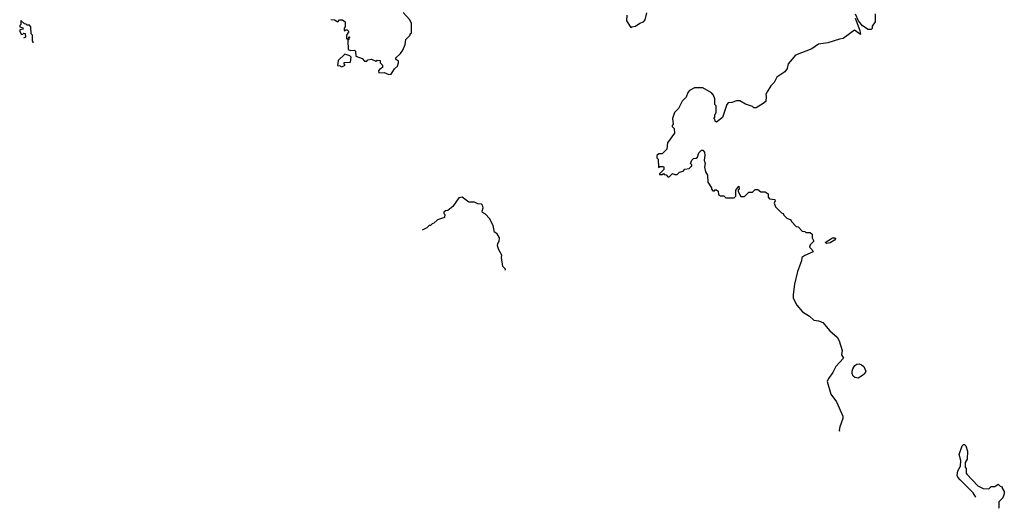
# Model space of a CAD drawing. Extents: x 2029662 to 2246637, y 225654 to 401419.
# Tile 37 of 256: x 2154650 to 2163148, y 230871 to 235087. Entities that reach past the tile are written whole.
import ezdxf

# ---------------------------------------------------------------- set-up
doc = ezdxf.new("R2010")
doc.units = 0

msp = doc.modelspace()

# ---------------------------------------------------------------- linework, layer by layer
at = {"layer": '0CON20XD'}
for points in [[(2157335, 235090), (2157367, 235087), (2157395, 235070), (2157410, 235085), (2157435, 235086.7), (2157458.3, 235068.3), (2157460, 235025), (2157450, 235015), (2157450, 234995), (2157455, 234990), (2157461.7, 234998.3), (2157475, 235000), (2157490, 234985), (2157470, 234955), (2157470, 234925), (2157475, 234920), (2157490, 234930), (2157491.7, 234938.3), (2157500, 234935), (2157490, 234930), (2157490, 234915), (2157482.5, 234907.5), (2157485, 234830), (2157505, 234820), (2157540, 234825), (2157547.5, 234815), (2157551.7, 234771.7), (2157605, 234752.5), (2157625, 234730), (2157645, 234730), (2157655, 234740), (2157685, 234747.5), (2157725, 234730), (2157735, 234737.5), (2157760, 234735), (2157760, 234715), (2157780, 234695), (2157782.5, 234675), (2157753.9, 234656.1), (2157747.5, 234645), (2157750, 234630), (2157795, 234632.5), (2157835, 234613.3), (2157855, 234616.7), (2157885, 234662.5), (2157910, 234685), (2157920, 234715), (2157918.8, 234728.8), (2157900.7, 234740.7), (2157893.3, 234755), (2157935.9, 234794.1), (2157957.5, 234825), (2157977, 234873), (2157983, 234917), (2158020, 234955), (2158020, 234965), (2158030, 234975), (2158030, 235055), (2158017.5, 235085), (2157960.7, 235150.7)], [(2159890, 235125), (2159888.3, 235078.3), (2159925, 235020), (2159933, 235027), (2159965, 235032.5), (2160001.7, 235058.3), (2160035, 235070), (2160047.5, 235085), (2160062.5, 235145)], [(2162033.6, 235136.4), (2162031.7, 235068.3), (2162008.3, 235031.7), (2162007.5, 235012.5), (2161997.5, 235002.5), (2161973.5, 235003.5), (2161924.3, 235034.3), (2161888, 235078), (2161863.3, 235135)], [(2154766.3, 234888.8), (2154767.5, 234895), (2154760, 234905), (2154760, 234955), (2154750, 234965), (2154747, 235027), (2154735, 235040), (2154715, 235040), (2154705, 235050), (2154691.7, 235051.7), (2154660, 235080), (2154660, 235045), (2154651.7, 235038.3), (2154650, 235025), (2154678.3, 235018.3), (2154680, 235005), (2154651.7, 234998.3), (2154650, 234985), (2154665, 234960), (2154678.3, 234961.7), (2154685, 234970), (2154698.3, 234968.3), (2154700, 234935), (2154683.2, 234928.9)], [(2161861.2, 235101.2), (2161901.2, 234995), (2161905, 234960), (2161853.6, 234996.4), (2161755.9, 234924.1), (2161725, 234920), (2161625, 234886.7), (2161543.6, 234876.4), (2161485, 234836.7), (2161345, 234782.5), (2161282.5, 234705), (2161273.6, 234666.4), (2161253, 234637), (2161185, 234590), (2161162.5, 234545), (2161133.6, 234516.4), (2161100, 234465), (2161090, 234445), (2161092.5, 234425), (2161088.3, 234381.7), (2161067, 234363), (2161005, 234327.5), (2160985, 234327.5), (2160975, 234337.5), (2160915, 234357.5), (2160865, 234387.5), (2160835, 234387.5), (2160795, 234372.5), (2160765, 234370), (2160752.5, 234355), (2160716.1, 234243.9), (2160665, 234202.5), (2160651.7, 234211.7), (2160650, 234225), (2160640, 234235), (2160650, 234245), (2160650, 234265), (2160660, 234285), (2160660, 234345), (2160650, 234355), (2160650, 234405), (2160637, 234437), (2160620, 234455), (2160545, 234500), (2160475, 234500), (2160430, 234475), (2160415, 234460), (2160400.7, 234419.3), (2160367.5, 234385), (2160335, 234320), (2160300, 234285), (2160282.5, 234235), (2160290, 234185), (2160280, 234175), (2160280, 234165), (2160297, 234147), (2160301.7, 234108.3), (2160240, 234025), (2160235, 233970), (2160195, 233930), (2160165, 233930), (2160150, 233915), (2160150, 233895), (2160160, 233885), (2160161.7, 233811.7), (2160175, 233820), (2160205, 233820), (2160210, 233815), (2160210, 233795), (2160171.7, 233758.3), (2160171.7, 233751.7), (2160195, 233750), (2160205, 233760), (2160211.7, 233751.7), (2160228.3, 233748.3), (2160245, 233730), (2160255, 233730), (2160285, 233760), (2160305, 233750), (2160325, 233750), (2160345, 233770), (2160375, 233780), (2160391.7, 233798.3), (2160428.3, 233801.7), (2160450, 233825), (2160450, 233835), (2160440, 233845), (2160450, 233875), (2160465, 233890), (2160488.3, 233891.7), (2160498.3, 233901.7), (2160511.7, 233938.3), (2160535, 233960), (2160545, 233960), (2160560, 233945), (2160563.3, 233915), (2160557.5, 233875), (2160566.7, 233845), (2160560, 233815), (2160570, 233775), (2160586.4, 233746.4), (2160587.5, 233685), (2160620, 233635), (2160620, 233625), (2160631.7, 233611.7), (2160645, 233610), (2160651.7, 233618.3), (2160665, 233620), (2160677, 233607), (2160680, 233580), (2160698.3, 233568.3), (2160727, 233567), (2160745, 233550), (2160815, 233550), (2160830, 233565), (2160830, 233615), (2160855, 233650), (2160860, 233625), (2160851.7, 233618.3), (2160850, 233605), (2160875, 233560), (2160905, 233560), (2160941.7, 233598.3), (2160975, 233600), (2160998.3, 233621.7), (2161021.7, 233621.7), (2161045, 233602.5), (2161085, 233602.5), (2161110, 233585), (2161110, 233555), (2161121.7, 233541.7), (2161166.4, 233536.4), (2161170, 233525), (2161160, 233505), (2161173, 233473), (2161225, 233420), (2161240, 233415), (2161245, 233400), (2161270, 233375), (2161305, 233360), (2161310, 233345), (2161351.7, 233301.7), (2161368.3, 233298.3), (2161401.7, 233261.7), (2161425, 233260), (2161435, 233250), (2161471.7, 233251.7), (2161490, 233235), (2161490, 233205), (2161502.5, 233175), (2161473.3, 233145), (2161467.5, 233125), (2161487.5, 233105), (2161497, 233083), (2161425, 233053.3), (2161400, 233035), (2161396.7, 233005), (2161362.5, 232915), (2161336.7, 232805), (2161324, 232715), (2161325.8, 232685), (2161356, 232625), (2161406.7, 232565), (2161467.3, 232527.3), (2161503, 232493), (2161545, 232488.8), (2161580, 232475), (2161643, 232403), (2161705, 232346.7), (2161722, 232315), (2161747, 232233), (2161742.5, 232195), (2161760, 232165), (2161692.5, 232095), (2161668.3, 232041.7), (2161629.3, 231990.7), (2161617.5, 231965), (2161651.2, 231855), (2161699.7, 231789.7), (2161753.3, 231665), (2161753.3, 231645), (2161727.5, 231575), (2161723.3, 231545), (2161724.3, 231535.4)], [(2157425, 234680), (2157435, 234682.5), (2157460, 234695), (2157450, 234705), (2157451.7, 234718.3), (2157505, 234720), (2157510, 234765), (2157500, 234775), (2157455, 234790), (2157397.5, 234735), (2157391.7, 234691.7), (2157415, 234690), (2157425, 234680)], [(2158840.1, 232925.4), (2158843.3, 232935), (2158818.3, 232958.3), (2158807.5, 233035), (2158810, 233055), (2158785, 233100), (2158773.8, 233135), (2158776.7, 233155), (2158788.8, 233175), (2158790, 233205), (2158769.3, 233239.3), (2158747.5, 233255), (2158735, 233310), (2158705, 233372.5), (2158669.3, 233409.3), (2158643.9, 233423.9), (2158640, 233435), (2158650, 233465), (2158645.5, 233485.5), (2158635, 233496.2), (2158605, 233496.7), (2158575, 233513.3), (2158525, 233512.5), (2158467.5, 233555), (2158440.8, 233549.2), (2158387.5, 233475), (2158345, 233440), (2158325, 233437.5), (2158310, 233425), (2158310, 233415), (2158320, 233405), (2158315, 233380), (2158255, 233360), (2158225, 233330), (2158210, 233325), (2158195, 233310), (2158185, 233310), (2158165, 233290), (2158123.7, 233270.7)], [(2161617, 233157), (2161602.5, 233165), (2161665, 233206), (2161687.5, 233205), (2161690, 233195), (2161683.3, 233185), (2161645, 233161.2), (2161617, 233157)], [(2161885, 231994), (2161858.3, 231998.3), (2161842.3, 232012.3), (2161833.3, 232035), (2161833.6, 232053.6), (2161840, 232075), (2161858.3, 232101.7), (2161875, 232113.3), (2161895, 232116.7), (2161915, 232110), (2161935, 232093.3), (2161951.2, 232055), (2161943.8, 232035), (2161925, 232016.2), (2161885, 231994)], [(2162901.8, 230967.9), (2162877.5, 231005), (2162767.5, 231115), (2162745, 231140), (2162740, 231155), (2162747.5, 231195), (2162770, 231235), (2162771.7, 231281.7), (2162757.5, 231335), (2162785, 231410), (2162795, 231420), (2162805, 231420), (2162815, 231410), (2162830, 231365), (2162827.5, 231295), (2162810, 231265), (2162810, 231225), (2162817.5, 231215), (2162817.5, 231175), (2162823.3, 231165), (2162920, 231065), (2162965, 231042.5), (2163015, 231040), (2163035, 231060), (2163065, 231060), (2163095, 231080), (2163111.7, 231061.7), (2163130, 231055), (2163130, 231045), (2163147, 231017), (2163147.5, 230995), (2163135, 230960), (2163100, 230925), (2163100, 230875), (2163103.9, 230870.5)]]:
    msp.add_lwpolyline(points, dxfattribs=at)

doc.saveas('drawing.dxf')
